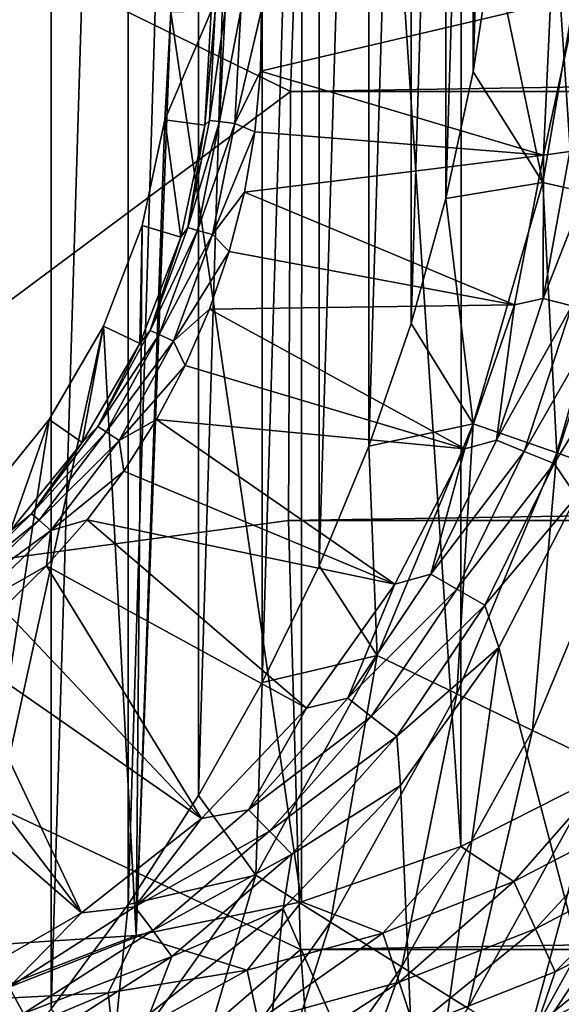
# Model space of a CAD drawing. Header units: millimetres. Extents: x -60 to 60, y -60 to 60.
# Tile 97 of 256: x -40.18 to -38.6, y -3.84 to -0.97. Entities that reach past the tile are written whole.
import ezdxf

# ---------------------------------------------------------------- set-up
doc = ezdxf.new("R2010")
doc.units = ezdxf.units.MM
doc.header["$LTSCALE"] = 81.481481
for name, color, linetype in [('106', 7, 'CONTINUOUS'), ('126', 7, 'CONTINUOUS'), ('140', 7, 'CONTINUOUS'), ('151', 7, 'CONTINUOUS'), ('155', 7, 'CONTINUOUS'), ('24', 7, 'CONTINUOUS'), ('249', 7, 'CONTINUOUS'), ('257', 7, 'CONTINUOUS'), ('282', 7, 'CONTINUOUS'), ('323', 7, 'CONTINUOUS'), ('65', 7, 'CONTINUOUS'), ('7', 7, 'CONTINUOUS'), ('87', 7, 'CONTINUOUS')]:
    doc.layers.add(name, color=color, linetype=linetype)

msp = doc.modelspace()

# ---------------------------------------------------------------- linework, layer by layer
at = {"layer": '106', "color": 7, "linetype": 'Continuous', "true_color": 0xf5f5f5}
msp.add_3dface([(-38.5403, -3.7296, 2), (-39.0169, -4.4543, 2), (-38.591, -4.027, 2.0123), (-38.5403, -3.7296, 2)], dxfattribs=at)
at = {"layer": '126', "color": 7, "linetype": 'Continuous', "true_color": 0xf5f5f5}
for points in [[(-39.478, -1.1235, 1.0134), (-38.6354, -0.9257, 1.8536), (-39.4753, -0.9458, 1.0134), (-39.478, -1.1235, 1.0134)], [(-38.6564, -1.368, 1.8536), (-38.6354, -0.9257, 1.8536), (-39.478, -1.1235, 1.0134), (-38.6564, -1.368, 1.8536)], [(-39.4946, -1.3004, 1.0134), (-38.6564, -1.368, 1.8536), (-39.478, -1.1235, 1.0134), (-39.4946, -1.3004, 1.0134)], [(-39.5251, -1.4755, 1.0134), (-38.6564, -1.368, 1.8536), (-39.4946, -1.3004, 1.0134), (-39.5251, -1.4755, 1.0134)], [(-38.7401, -1.8028, 1.8536), (-38.6564, -1.368, 1.8536), (-39.5251, -1.4755, 1.0134), (-38.7401, -1.8028, 1.8536)], [(-39.5693, -1.6477, 1.0134), (-38.7401, -1.8028, 1.8536), (-39.5251, -1.4755, 1.0134), (-39.5693, -1.6477, 1.0134)], [(-39.6268, -1.8158, 1.0134), (-38.7401, -1.8028, 1.8536), (-39.5693, -1.6477, 1.0134), (-39.6268, -1.8158, 1.0134)], [(-38.8849, -2.2213, 1.8536), (-38.7401, -1.8028, 1.8536), (-39.6268, -1.8158, 1.0134), (-38.8849, -2.2213, 1.8536)], [(-39.6973, -1.979, 1.0134), (-38.8849, -2.2213, 1.8536), (-39.6268, -1.8158, 1.0134), (-39.6973, -1.979, 1.0134)], [(-39.7804, -2.1361, 1.0134), (-38.8849, -2.2213, 1.8536), (-39.6973, -1.979, 1.0134), (-39.7804, -2.1361, 1.0134)], [(-39.8755, -2.2862, 1.0134), (-39.0877, -2.6149, 1.8536), (-39.7804, -2.1361, 1.0134), (-39.8755, -2.2862, 1.0134)], [(-39.0877, -2.6149, 1.8536), (-38.8849, -2.2213, 1.8536), (-39.7804, -2.1361, 1.0134), (-39.0877, -2.6149, 1.8536)], [(-39.9822, -2.4283, 1.0134), (-39.0877, -2.6149, 1.8536), (-39.8755, -2.2862, 1.0134), (-39.9822, -2.4283, 1.0134)], [(-40.0997, -2.5617, 1.0134), (-39.3445, -2.9756, 1.8536), (-39.9822, -2.4283, 1.0134), (-40.0997, -2.5617, 1.0134)], [(-39.3445, -2.9756, 1.8536), (-39.0877, -2.6149, 1.8536), (-39.9822, -2.4283, 1.0134), (-39.3445, -2.9756, 1.8536)], [(-40.2273, -2.6854, 1.0134), (-39.65, -3.2962, 1.8536), (-40.0997, -2.5617, 1.0134), (-40.2273, -2.6854, 1.0134)], [(-39.65, -3.2962, 1.8536), (-39.3445, -2.9756, 1.8536), (-40.0997, -2.5617, 1.0134), (-39.65, -3.2962, 1.8536)], [(-40.3641, -2.7987, 1.0134), (-39.65, -3.2962, 1.8536), (-40.2273, -2.6854, 1.0134), (-40.3641, -2.7987, 1.0134)], [(-40.5095, -2.901, 1.0134), (-39.9981, -3.5699, 1.8536), (-40.3641, -2.7987, 1.0134), (-40.5095, -2.901, 1.0134)], [(-39.9981, -3.5699, 1.8536), (-39.65, -3.2962, 1.8536), (-40.3641, -2.7987, 1.0134), (-39.9981, -3.5699, 1.8536)], [(-40.6624, -2.9915, 1.0134), (-39.9981, -3.5699, 1.8536), (-40.5095, -2.901, 1.0134), (-40.6624, -2.9915, 1.0134)], [(-40.3815, -3.7914, 1.8536), (-39.9981, -3.5699, 1.8536), (-40.6624, -2.9915, 1.0134), (-40.3815, -3.7914, 1.8536)]]:
    msp.add_3dface(points, dxfattribs=at)
at = {"layer": '140', "color": 7, "linetype": 'Continuous', "true_color": 0xf5f5f5}
for points in [[(-39.7386, -0.9521, -3.8), (-39.7557, -1.2655, -3.8), (-39.6215, -0.9493, 0.6729), (-39.7386, -0.9521, -3.8)], [(-39.6215, -0.9493, 0.6729), (-39.7557, -1.2655, -3.8), (-39.6396, -1.281, 0.6729), (-39.6215, -0.9493, 0.6729)], [(-39.7557, -1.2655, -3.8), (-39.8217, -1.5723, -3.8), (-39.7094, -1.6058, 0.6729), (-39.7557, -1.2655, -3.8)], [(-39.6396, -1.281, 0.6729), (-39.7557, -1.2655, -3.8), (-39.7094, -1.6058, 0.6729), (-39.6396, -1.281, 0.6729)], [(-39.8217, -1.5723, -3.8), (-39.9348, -1.865, -3.8), (-39.8292, -1.9157, 0.6729), (-39.8217, -1.5723, -3.8)], [(-39.7094, -1.6058, 0.6729), (-39.8217, -1.5723, -3.8), (-39.8292, -1.9157, 0.6729), (-39.7094, -1.6058, 0.6729)], [(-39.9348, -1.865, -3.8), (-40.0923, -2.1365, -3.8), (-39.9959, -2.203, 0.6729), (-39.9348, -1.865, -3.8)], [(-39.8292, -1.9157, 0.6729), (-39.9348, -1.865, -3.8), (-39.9959, -2.203, 0.6729), (-39.8292, -1.9157, 0.6729)], [(-40.0923, -2.1365, -3.8), (-40.2903, -2.3799, -3.8), (-40.2056, -2.4607, 0.6729), (-40.0923, -2.1365, -3.8)], [(-39.9959, -2.203, 0.6729), (-40.0923, -2.1365, -3.8), (-40.2056, -2.4607, 0.6729), (-39.9959, -2.203, 0.6729)]]:
    msp.add_3dface(points, dxfattribs=at)
at = {"layer": '151', "color": 7, "linetype": 'Continuous', "true_color": 0xf5f5f5}
for points in [[(-38.6354, -0.9257, 1.8536), (-38.6564, -1.368, 1.8536), (-38.5598, -0.9239, 1.9156), (-38.6354, -0.9257, 1.8536)], [(-38.6564, -1.368, 1.8536), (-38.579, -1.3573, 1.9156), (-38.5598, -0.9239, 1.9156), (-38.6564, -1.368, 1.8536)], [(-38.6564, -1.368, 1.8536), (-38.7401, -1.8028, 1.8536), (-38.6571, -1.7842, 1.9156), (-38.6564, -1.368, 1.8536)], [(-38.6564, -1.368, 1.8536), (-38.6571, -1.7842, 1.9156), (-38.579, -1.3573, 1.9156), (-38.6564, -1.368, 1.8536)], [(-38.6571, -1.7842, 1.9156), (-38.493, -1.3671, 1.9619), (-38.579, -1.3573, 1.9156), (-38.6571, -1.7842, 1.9156)], [(-38.5732, -1.8055, 1.9619), (-38.493, -1.3671, 1.9619), (-38.6571, -1.7842, 1.9156), (-38.5732, -1.8055, 1.9619)], [(-38.7401, -1.8028, 1.8536), (-38.8849, -2.2213, 1.8536), (-38.7926, -2.1964, 1.9156), (-38.7401, -1.8028, 1.8536)], [(-38.7401, -1.8028, 1.8536), (-38.7926, -2.1964, 1.9156), (-38.6571, -1.7842, 1.9156), (-38.7401, -1.8028, 1.8536)], [(-38.7926, -2.1964, 1.9156), (-38.5732, -1.8055, 1.9619), (-38.6571, -1.7842, 1.9156), (-38.7926, -2.1964, 1.9156)], [(-38.7124, -2.2289, 1.9619), (-38.5732, -1.8055, 1.9619), (-38.7926, -2.1964, 1.9156), (-38.7124, -2.2289, 1.9619)], [(-38.7124, -2.2289, 1.9619), (-38.4823, -1.8287, 1.9904), (-38.5732, -1.8055, 1.9619), (-38.7124, -2.2289, 1.9619)], [(-38.6254, -2.2643, 1.9904), (-38.4823, -1.8287, 1.9904), (-38.7124, -2.2289, 1.9619), (-38.6254, -2.2643, 1.9904)], [(-38.6254, -2.2643, 1.9904), (-38.3985, -1.8941, 2), (-38.4823, -1.8287, 1.9904), (-38.6254, -2.2643, 1.9904)], [(-38.5598, -2.3603, 2), (-38.3985, -1.8941, 2), (-38.6254, -2.2643, 1.9904), (-38.5598, -2.3603, 2)], [(-38.8849, -2.2213, 1.8536), (-38.9829, -2.5863, 1.9156), (-38.7926, -2.1964, 1.9156), (-38.8849, -2.2213, 1.8536)], [(-38.9829, -2.5863, 1.9156), (-38.7124, -2.2289, 1.9619), (-38.7926, -2.1964, 1.9156), (-38.9829, -2.5863, 1.9156)], [(-38.8849, -2.2213, 1.8536), (-39.0877, -2.6149, 1.8536), (-38.9829, -2.5863, 1.9156), (-38.8849, -2.2213, 1.8536)], [(-38.9079, -2.6295, 1.9619), (-38.7124, -2.2289, 1.9619), (-38.9829, -2.5863, 1.9156), (-38.9079, -2.6295, 1.9619)], [(-38.9079, -2.6295, 1.9619), (-38.6254, -2.2643, 1.9904), (-38.7124, -2.2289, 1.9619), (-38.9079, -2.6295, 1.9619)], [(-38.8266, -2.6763, 1.9904), (-38.6254, -2.2643, 1.9904), (-38.9079, -2.6295, 1.9619), (-38.8266, -2.6763, 1.9904)], [(-38.8266, -2.6763, 1.9904), (-38.5598, -2.3603, 2), (-38.6254, -2.2643, 1.9904), (-38.8266, -2.6763, 1.9904)], [(-38.7857, -2.7987, 2), (-38.5598, -2.3603, 2), (-38.8266, -2.6763, 1.9904), (-38.7857, -2.7987, 2)], [(-39.0877, -2.6149, 1.8536), (-39.2246, -2.9467, 1.9156), (-38.9829, -2.5863, 1.9156), (-39.0877, -2.6149, 1.8536)], [(-39.2246, -2.9467, 1.9156), (-38.9079, -2.6295, 1.9619), (-38.9829, -2.5863, 1.9156), (-39.2246, -2.9467, 1.9156)], [(-39.0877, -2.6149, 1.8536), (-39.3445, -2.9756, 1.8536), (-39.2246, -2.9467, 1.9156), (-39.0877, -2.6149, 1.8536)], [(-39.1562, -2.9997, 1.9619), (-38.9079, -2.6295, 1.9619), (-39.2246, -2.9467, 1.9156), (-39.1562, -2.9997, 1.9619)], [(-39.1562, -2.9997, 1.9619), (-38.8266, -2.6763, 1.9904), (-38.9079, -2.6295, 1.9619), (-39.1562, -2.9997, 1.9619)], [(-39.0819, -3.0572, 1.9904), (-38.8266, -2.6763, 1.9904), (-39.1562, -2.9997, 1.9619), (-39.0819, -3.0572, 1.9904)], [(-39.0819, -3.0572, 1.9904), (-38.7857, -2.7987, 2), (-38.8266, -2.6763, 1.9904), (-39.0819, -3.0572, 1.9904)], [(-39.0718, -3.2006, 2), (-38.7857, -2.7987, 2), (-39.0819, -3.0572, 1.9904), (-39.0718, -3.2006, 2)], [(-39.3445, -2.9756, 1.8536), (-39.513, -3.2708, 1.9156), (-39.2246, -2.9467, 1.9156), (-39.3445, -2.9756, 1.8536)], [(-39.513, -3.2708, 1.9156), (-39.1562, -2.9997, 1.9619), (-39.2246, -2.9467, 1.9156), (-39.513, -3.2708, 1.9156)], [(-39.3445, -2.9756, 1.8536), (-39.65, -3.2962, 1.8536), (-39.513, -3.2708, 1.9156), (-39.3445, -2.9756, 1.8536)], [(-39.4525, -3.3326, 1.9619), (-39.1562, -2.9997, 1.9619), (-39.513, -3.2708, 1.9156), (-39.4525, -3.3326, 1.9619)], [(-39.4525, -3.3326, 1.9619), (-39.0819, -3.0572, 1.9904), (-39.1562, -2.9997, 1.9619), (-39.4525, -3.3326, 1.9619)], [(-39.3868, -3.3997, 1.9904), (-39.0819, -3.0572, 1.9904), (-39.4525, -3.3326, 1.9619), (-39.3868, -3.3997, 1.9904)], [(-39.3868, -3.3997, 1.9904), (-39.0718, -3.2006, 2), (-39.0819, -3.0572, 1.9904), (-39.3868, -3.3997, 1.9904)], [(-39.4121, -3.5577, 2), (-39.0718, -3.2006, 2), (-39.3868, -3.3997, 1.9904), (-39.4121, -3.5577, 2)], [(-39.65, -3.2962, 1.8536), (-39.843, -3.5526, 1.9156), (-39.513, -3.2708, 1.9156), (-39.65, -3.2962, 1.8536)], [(-39.843, -3.5526, 1.9156), (-39.4525, -3.3326, 1.9619), (-39.513, -3.2708, 1.9156), (-39.843, -3.5526, 1.9156)], [(-39.65, -3.2962, 1.8536), (-39.9981, -3.5699, 1.8536), (-39.843, -3.5526, 1.9156), (-39.65, -3.2962, 1.8536)], [(-39.7914, -3.6221, 1.9619), (-39.4525, -3.3326, 1.9619), (-39.843, -3.5526, 1.9156), (-39.7914, -3.6221, 1.9619)], [(-39.7914, -3.6221, 1.9619), (-39.3868, -3.3997, 1.9904), (-39.4525, -3.3326, 1.9619), (-39.7914, -3.6221, 1.9619)], [(-39.7354, -3.6975, 1.9904), (-39.3868, -3.3997, 1.9904), (-39.7914, -3.6221, 1.9619), (-39.7354, -3.6975, 1.9904)], [(-39.7354, -3.6975, 1.9904), (-39.4121, -3.5577, 2), (-39.3868, -3.3997, 1.9904), (-39.7354, -3.6975, 1.9904)], [(-39.9981, -3.5699, 1.8536), (-40.3815, -3.7914, 1.8536), (-40.2082, -3.7869, 1.9156), (-39.9981, -3.5699, 1.8536)], [(-39.9981, -3.5699, 1.8536), (-40.2082, -3.7869, 1.9156), (-39.843, -3.5526, 1.9156), (-39.9981, -3.5699, 1.8536)], [(-40.2082, -3.7869, 1.9156), (-39.7914, -3.6221, 1.9619), (-39.843, -3.5526, 1.9156), (-40.2082, -3.7869, 1.9156)], [(-39.7998, -3.8627, 2), (-39.4121, -3.5577, 2), (-39.7354, -3.6975, 1.9904), (-39.7998, -3.8627, 2)], [(-40.1666, -3.8627, 1.9619), (-39.7914, -3.6221, 1.9619), (-40.2082, -3.7869, 1.9156), (-40.1666, -3.8627, 1.9619)], [(-40.1666, -3.8627, 1.9619), (-39.7354, -3.6975, 1.9904), (-39.7914, -3.6221, 1.9619), (-40.1666, -3.8627, 1.9619)], [(-40.1214, -3.945, 1.9904), (-39.7354, -3.6975, 1.9904), (-40.1666, -3.8627, 1.9619), (-40.1214, -3.945, 1.9904)], [(-40.1214, -3.945, 1.9904), (-39.7998, -3.8627, 2), (-39.7354, -3.6975, 1.9904), (-40.1214, -3.945, 1.9904)], [(-40.6019, -3.9692, 1.9156), (-40.1666, -3.8627, 1.9619), (-40.2082, -3.7869, 1.9156), (-40.6019, -3.9692, 1.9156)]]:
    msp.add_3dface(points, dxfattribs=at)
at = {"layer": '155', "color": 7, "linetype": 'Continuous', "true_color": 0xf5f5f5}
for points in [[(-39.6215, -0.9493, 0.6729), (-39.6396, -1.281, 0.6729), (-39.6101, -0.949, 0.7668), (-39.6215, -0.9493, 0.6729)], [(-39.6101, -0.949, 0.7668), (-39.6396, -1.281, 0.6729), (-39.6263, -1.2667, 0.7668), (-39.6101, -0.949, 0.7668)], [(-39.5811, -0.9483, 0.8571), (-39.6101, -0.949, 0.7668), (-39.6263, -1.2667, 0.7668), (-39.5811, -0.9483, 0.8571)], [(-39.5811, -0.9483, 0.8571), (-39.6263, -1.2667, 0.7668), (-39.5975, -1.2704, 0.8571), (-39.5811, -0.9483, 0.8571)], [(-39.5356, -0.9472, 0.9404), (-39.5811, -0.9483, 0.8571), (-39.5975, -1.2704, 0.8571), (-39.5356, -0.9472, 0.9404)], [(-39.5356, -0.9472, 0.9404), (-39.5975, -1.2704, 0.8571), (-39.5523, -1.2761, 0.9404), (-39.5356, -0.9472, 0.9404)], [(-39.478, -1.1235, 1.0134), (-39.4753, -0.9458, 1.0134), (-39.5523, -1.2761, 0.9404), (-39.478, -1.1235, 1.0134)], [(-39.4753, -0.9458, 1.0134), (-39.5356, -0.9472, 0.9404), (-39.5523, -1.2761, 0.9404), (-39.4753, -0.9458, 1.0134)], [(-39.4946, -1.3004, 1.0134), (-39.478, -1.1235, 1.0134), (-39.5523, -1.2761, 0.9404), (-39.4946, -1.3004, 1.0134)], [(-39.6396, -1.281, 0.6729), (-39.7094, -1.6058, 0.6729), (-39.6896, -1.5785, 0.7668), (-39.6396, -1.281, 0.6729)], [(-39.6263, -1.2667, 0.7668), (-39.6896, -1.5785, 0.7668), (-39.5975, -1.2704, 0.8571), (-39.6263, -1.2667, 0.7668)], [(-39.6263, -1.2667, 0.7668), (-39.6396, -1.281, 0.6729), (-39.6896, -1.5785, 0.7668), (-39.6263, -1.2667, 0.7668)], [(-39.5975, -1.2704, 0.8571), (-39.6896, -1.5785, 0.7668), (-39.6617, -1.5864, 0.8571), (-39.5975, -1.2704, 0.8571)], [(-39.5975, -1.2704, 0.8571), (-39.6617, -1.5864, 0.8571), (-39.5523, -1.2761, 0.9404), (-39.5975, -1.2704, 0.8571)], [(-39.5523, -1.2761, 0.9404), (-39.6617, -1.5864, 0.8571), (-39.6179, -1.5988, 0.9404), (-39.5523, -1.2761, 0.9404)], [(-39.4946, -1.3004, 1.0134), (-39.5523, -1.2761, 0.9404), (-39.6179, -1.5988, 0.9404), (-39.4946, -1.3004, 1.0134)], [(-39.5251, -1.4755, 1.0134), (-39.4946, -1.3004, 1.0134), (-39.6179, -1.5988, 0.9404), (-39.5251, -1.4755, 1.0134)], [(-39.5693, -1.6477, 1.0134), (-39.5251, -1.4755, 1.0134), (-39.6179, -1.5988, 0.9404), (-39.5693, -1.6477, 1.0134)], [(-39.6896, -1.5785, 0.7668), (-39.7987, -1.8773, 0.7668), (-39.6617, -1.5864, 0.8571), (-39.6896, -1.5785, 0.7668)], [(-39.6896, -1.5785, 0.7668), (-39.7094, -1.6058, 0.6729), (-39.7987, -1.8773, 0.7668), (-39.6896, -1.5785, 0.7668)], [(-39.6617, -1.5864, 0.8571), (-39.7987, -1.8773, 0.7668), (-39.7723, -1.8893, 0.8571), (-39.6617, -1.5864, 0.8571)], [(-39.6617, -1.5864, 0.8571), (-39.7723, -1.8893, 0.8571), (-39.6179, -1.5988, 0.9404), (-39.6617, -1.5864, 0.8571)], [(-39.6179, -1.5988, 0.9404), (-39.7723, -1.8893, 0.8571), (-39.7308, -1.9081, 0.9404), (-39.6179, -1.5988, 0.9404)], [(-39.5693, -1.6477, 1.0134), (-39.6179, -1.5988, 0.9404), (-39.7308, -1.9081, 0.9404), (-39.5693, -1.6477, 1.0134)], [(-39.7094, -1.6058, 0.6729), (-39.8292, -1.9157, 0.6729), (-39.7987, -1.8773, 0.7668), (-39.7094, -1.6058, 0.6729)], [(-39.6268, -1.8158, 1.0134), (-39.5693, -1.6477, 1.0134), (-39.7308, -1.9081, 0.9404), (-39.6268, -1.8158, 1.0134)], [(-39.6973, -1.979, 1.0134), (-39.6268, -1.8158, 1.0134), (-39.7308, -1.9081, 0.9404), (-39.6973, -1.979, 1.0134)], [(-39.7987, -1.8773, 0.7668), (-39.9511, -2.1566, 0.7668), (-39.7723, -1.8893, 0.8571), (-39.7987, -1.8773, 0.7668)], [(-39.7987, -1.8773, 0.7668), (-39.8292, -1.9157, 0.6729), (-39.9511, -2.1566, 0.7668), (-39.7987, -1.8773, 0.7668)], [(-39.8292, -1.9157, 0.6729), (-39.9959, -2.203, 0.6729), (-39.9511, -2.1566, 0.7668), (-39.8292, -1.9157, 0.6729)], [(-39.7723, -1.8893, 0.8571), (-39.9511, -2.1566, 0.7668), (-39.9268, -2.1723, 0.8571), (-39.7723, -1.8893, 0.8571)], [(-39.7723, -1.8893, 0.8571), (-39.9268, -2.1723, 0.8571), (-39.7308, -1.9081, 0.9404), (-39.7723, -1.8893, 0.8571)], [(-39.7308, -1.9081, 0.9404), (-39.9268, -2.1723, 0.8571), (-39.8886, -2.1971, 0.9404), (-39.7308, -1.9081, 0.9404)], [(-39.6973, -1.979, 1.0134), (-39.7308, -1.9081, 0.9404), (-39.8886, -2.1971, 0.9404), (-39.6973, -1.979, 1.0134)], [(-39.7804, -2.1361, 1.0134), (-39.6973, -1.979, 1.0134), (-39.8886, -2.1971, 0.9404), (-39.7804, -2.1361, 1.0134)], [(-39.8755, -2.2862, 1.0134), (-39.7804, -2.1361, 1.0134), (-39.8886, -2.1971, 0.9404), (-39.8755, -2.2862, 1.0134)], [(-39.9511, -2.1566, 0.7668), (-40.1435, -2.41, 0.7668), (-39.9268, -2.1723, 0.8571), (-39.9511, -2.1566, 0.7668)], [(-39.9511, -2.1566, 0.7668), (-39.9959, -2.203, 0.6729), (-40.1435, -2.41, 0.7668), (-39.9511, -2.1566, 0.7668)], [(-39.9268, -2.1723, 0.8571), (-40.1435, -2.41, 0.7668), (-40.1217, -2.4292, 0.8571), (-39.9268, -2.1723, 0.8571)], [(-39.9268, -2.1723, 0.8571), (-40.1217, -2.4292, 0.8571), (-39.8886, -2.1971, 0.9404), (-39.9268, -2.1723, 0.8571)], [(-39.9959, -2.203, 0.6729), (-40.2056, -2.4607, 0.6729), (-40.1435, -2.41, 0.7668), (-39.9959, -2.203, 0.6729)], [(-39.8886, -2.1971, 0.9404), (-40.1217, -2.4292, 0.8571), (-40.0876, -2.4593, 0.9404), (-39.8886, -2.1971, 0.9404)], [(-39.8755, -2.2862, 1.0134), (-39.8886, -2.1971, 0.9404), (-40.0876, -2.4593, 0.9404), (-39.8755, -2.2862, 1.0134)], [(-39.9822, -2.4283, 1.0134), (-39.8755, -2.2862, 1.0134), (-40.0876, -2.4593, 0.9404), (-39.9822, -2.4283, 1.0134)], [(-40.1435, -2.41, 0.7668), (-40.3714, -2.6319, 0.7668), (-40.1217, -2.4292, 0.8571), (-40.1435, -2.41, 0.7668)], [(-40.1435, -2.41, 0.7668), (-40.2056, -2.4607, 0.6729), (-40.3714, -2.6319, 0.7668), (-40.1435, -2.41, 0.7668)], [(-40.1217, -2.4292, 0.8571), (-40.3714, -2.6319, 0.7668), (-40.3528, -2.6541, 0.8571), (-40.1217, -2.4292, 0.8571)], [(-40.1217, -2.4292, 0.8571), (-40.3528, -2.6541, 0.8571), (-40.0876, -2.4593, 0.9404), (-40.1217, -2.4292, 0.8571)], [(-40.0997, -2.5617, 1.0134), (-39.9822, -2.4283, 1.0134), (-40.0876, -2.4593, 0.9404), (-40.0997, -2.5617, 1.0134)], [(-40.0876, -2.4593, 0.9404), (-40.3528, -2.6541, 0.8571), (-40.3236, -2.689, 0.9404), (-40.0876, -2.4593, 0.9404)], [(-40.0997, -2.5617, 1.0134), (-40.0876, -2.4593, 0.9404), (-40.3236, -2.689, 0.9404), (-40.0997, -2.5617, 1.0134)], [(-40.2273, -2.6854, 1.0134), (-40.0997, -2.5617, 1.0134), (-40.3236, -2.689, 0.9404), (-40.2273, -2.6854, 1.0134)]]:
    msp.add_3dface(points, dxfattribs=at)
at = {"layer": '24', "color": 7, "linetype": 'Continuous', "true_color": 0xf5f5f5}
msp.add_3dface([(-38.6753, -3.898, -3.5657), (-38.1703, -3.6427, -3.5657), (-38.5459, -4.2031, -3.2343), (-38.6753, -3.898, -3.5657)], dxfattribs=at)
at = {"layer": '249', "color": 151, "linetype": 'Continuous', "true_color": 0x7dbfed}
for points in [[(-39.3467, 0.0634, 20.9226), (-41.5193, -0.1431, 28.5), (-39.3913, -1.1829, 21.1397), (-39.3467, 0.0634, 20.9226)], [(-41.5193, -0.1431, 28.5), (-41.4314, -2.7044, 28.5), (-39.3913, -1.1829, 21.1397), (-41.5193, -0.1431, 28.5)], [(-39.3913, -1.1829, 21.1397), (-41.4314, -2.7044, 28.5), (-39.3964, -2.4301, 21.3569), (-39.3913, -1.1829, 21.1397)], [(-39.3964, -2.4301, 21.3569), (-41.4314, -2.7044, 28.5), (-39.3622, -3.6768, 21.574), (-39.3964, -2.4301, 21.3569)], [(-41.4314, -2.7044, 28.5), (-41.1856, -5.2555, 28.5), (-39.3622, -3.6768, 21.574), (-41.4314, -2.7044, 28.5)], [(-39.3622, -3.6768, 21.574), (-41.1856, -5.2555, 28.5), (-39.1759, -6.1635, 22.0071), (-39.3622, -3.6768, 21.574)]]:
    msp.add_3dface(points, dxfattribs=at)
at = {"layer": '257', "color": 151, "linetype": 'Continuous', "true_color": 0x7dbfed}
for points in [[(-40.0864, 3.8497, 18.5), (-40.3278, -4.1394, 18.5), (-40.3278, 4.1394, 18.5), (-40.0864, 3.8497, 18.5)], [(-40.0864, -3.8497, 18.5), (-40.3278, -4.1394, 18.5), (-40.0864, 3.8497, 18.5), (-40.0864, -3.8497, 18.5)], [(-39.8629, 3.546, 18.5), (-40.0864, -3.8497, 18.5), (-40.0864, 3.8497, 18.5), (-39.8629, 3.546, 18.5)], [(-39.8629, -3.546, 18.5), (-40.0864, -3.8497, 18.5), (-39.8629, 3.546, 18.5), (-39.8629, -3.546, 18.5)], [(-39.6581, 3.2294, 18.5), (-39.8629, -3.546, 18.5), (-39.8629, 3.546, 18.5), (-39.6581, 3.2294, 18.5)], [(-39.6581, -3.2294, 18.5), (-39.8629, -3.546, 18.5), (-39.6581, 3.2294, 18.5), (-39.6581, -3.2294, 18.5)], [(-39.4729, 2.9009, 18.5), (-39.6581, -3.2294, 18.5), (-39.6581, 3.2294, 18.5), (-39.4729, 2.9009, 18.5)], [(-39.4729, -2.9009, 18.5), (-39.6581, -3.2294, 18.5), (-39.4729, 2.9009, 18.5), (-39.4729, -2.9009, 18.5)], [(-39.3078, 2.5619, 18.5), (-39.4729, -2.9009, 18.5), (-39.4729, 2.9009, 18.5), (-39.3078, 2.5619, 18.5)], [(-39.3078, -2.5619, 18.5), (-39.4729, -2.9009, 18.5), (-39.3078, 2.5619, 18.5), (-39.3078, -2.5619, 18.5)], [(-39.1635, 2.2135, 18.5), (-39.3078, -2.5619, 18.5), (-39.3078, 2.5619, 18.5), (-39.1635, 2.2135, 18.5)], [(-39.1635, -2.2135, 18.5), (-39.3078, -2.5619, 18.5), (-39.1635, 2.2135, 18.5), (-39.1635, -2.2135, 18.5)], [(-39.0405, 1.8571, 18.5), (-39.1635, -2.2135, 18.5), (-39.1635, 2.2135, 18.5), (-39.0405, 1.8571, 18.5)], [(-39.0405, -1.8571, 18.5), (-39.1635, -2.2135, 18.5), (-39.0405, 1.8571, 18.5), (-39.0405, -1.8571, 18.5)], [(-38.9393, 1.4939, 18.5), (-39.0405, -1.8571, 18.5), (-39.0405, 1.8571, 18.5), (-38.9393, 1.4939, 18.5)], [(-38.9393, -1.4939, 18.5), (-39.0405, -1.8571, 18.5), (-38.9393, 1.4939, 18.5), (-38.9393, -1.4939, 18.5)], [(-38.8601, 1.1252, 18.5), (-38.9393, -1.4939, 18.5), (-38.9393, 1.4939, 18.5), (-38.8601, 1.1252, 18.5)], [(-38.8601, -1.1252, 18.5), (-38.9393, -1.4939, 18.5), (-38.8601, 1.1252, 18.5), (-38.8601, -1.1252, 18.5)], [(-38.8034, 0.7524, 18.5), (-38.8601, -1.1252, 18.5), (-38.8601, 1.1252, 18.5), (-38.8034, 0.7524, 18.5)], [(-38.8034, -0.7524, 18.5), (-38.8601, -1.1252, 18.5), (-38.8034, 0.7524, 18.5), (-38.8034, -0.7524, 18.5)]]:
    msp.add_3dface(points, dxfattribs=at)
at = {"layer": '282', "color": 151, "linetype": 'Continuous', "true_color": 0x7dbfed}
for points in [[(-38.8034, -0.7524, 18.5), (-38.5358, -0.7283, 18.4795), (-38.658, -1.4475, 18.4795), (-38.8034, -0.7524, 18.5)], [(-38.5358, -0.7283, 18.4795), (-38.4075, -1.5047, 18.4185), (-38.658, -1.4475, 18.4795), (-38.5358, -0.7283, 18.4795)], [(-38.8601, -1.1252, 18.5), (-38.8034, -0.7524, 18.5), (-38.658, -1.4475, 18.4795), (-38.8601, -1.1252, 18.5)], [(-38.9393, -1.4939, 18.5), (-38.8601, -1.1252, 18.5), (-38.658, -1.4475, 18.4795), (-38.9393, -1.4939, 18.5)], [(-38.9393, -1.4939, 18.5), (-38.658, -1.4475, 18.4795), (-38.8599, -2.1485, 18.4795), (-38.9393, -1.4939, 18.5)], [(-38.658, -1.4475, 18.4795), (-38.6174, -2.2334, 18.4185), (-38.8599, -2.1485, 18.4795), (-38.658, -1.4475, 18.4795)], [(-38.4075, -1.5047, 18.4185), (-38.6174, -2.2334, 18.4185), (-38.658, -1.4475, 18.4795), (-38.4075, -1.5047, 18.4185)], [(-39.0405, -1.8571, 18.5), (-38.9393, -1.4939, 18.5), (-38.8599, -2.1485, 18.4795), (-39.0405, -1.8571, 18.5)], [(-38.4075, -1.5047, 18.4185), (-38.3867, -2.3141, 18.3185), (-38.6174, -2.2334, 18.4185), (-38.4075, -1.5047, 18.4185)], [(-39.1635, -2.2135, 18.5), (-39.0405, -1.8571, 18.5), (-38.8599, -2.1485, 18.4795), (-39.1635, -2.2135, 18.5)], [(-39.1635, -2.2135, 18.5), (-38.8599, -2.1485, 18.4795), (-39.1391, -2.8225, 18.4795), (-39.1635, -2.2135, 18.5)], [(-38.8599, -2.1485, 18.4795), (-38.9076, -2.934, 18.4185), (-39.1391, -2.8225, 18.4795), (-38.8599, -2.1485, 18.4795)], [(-38.6174, -2.2334, 18.4185), (-38.9076, -2.934, 18.4185), (-38.8599, -2.1485, 18.4795), (-38.6174, -2.2334, 18.4185)], [(-39.3078, -2.5619, 18.5), (-39.1635, -2.2135, 18.5), (-39.1391, -2.8225, 18.4795), (-39.3078, -2.5619, 18.5)], [(-38.6174, -2.2334, 18.4185), (-38.6874, -3.04, 18.3185), (-38.9076, -2.934, 18.4185), (-38.6174, -2.2334, 18.4185)], [(-38.3867, -2.3141, 18.3185), (-38.6874, -3.04, 18.3185), (-38.6174, -2.2334, 18.4185), (-38.3867, -2.3141, 18.3185)], [(-38.3867, -2.3141, 18.3185), (-38.4838, -3.138, 18.1818), (-38.6874, -3.04, 18.3185), (-38.3867, -2.3141, 18.3185)], [(-39.4729, -2.9009, 18.5), (-39.3078, -2.5619, 18.5), (-39.1391, -2.8225, 18.4795), (-39.4729, -2.9009, 18.5)], [(-39.1391, -2.8225, 18.4795), (-39.2744, -3.5976, 18.4185), (-39.4919, -3.4609, 18.4795), (-39.1391, -2.8225, 18.4795)], [(-39.4729, -2.9009, 18.5), (-39.1391, -2.8225, 18.4795), (-39.4919, -3.4609, 18.4795), (-39.4729, -2.9009, 18.5)], [(-38.9076, -2.934, 18.4185), (-39.2744, -3.5976, 18.4185), (-39.1391, -2.8225, 18.4795), (-38.9076, -2.934, 18.4185)], [(-39.6581, -3.2294, 18.5), (-39.4729, -2.9009, 18.5), (-39.4919, -3.4609, 18.4795), (-39.6581, -3.2294, 18.5)], [(-38.9076, -2.934, 18.4185), (-39.0675, -3.7277, 18.3185), (-39.2744, -3.5976, 18.4185), (-38.9076, -2.934, 18.4185)], [(-38.6874, -3.04, 18.3185), (-39.0675, -3.7277, 18.3185), (-38.9076, -2.934, 18.4185), (-38.6874, -3.04, 18.3185)], [(-38.6874, -3.04, 18.3185), (-38.8762, -3.8479, 18.1818), (-39.0675, -3.7277, 18.3185), (-38.6874, -3.04, 18.3185)], [(-38.4838, -3.138, 18.1818), (-38.8762, -3.8479, 18.1818), (-38.6874, -3.04, 18.3185), (-38.4838, -3.138, 18.1818)], [(-38.4838, -3.138, 18.1818), (-38.7051, -3.9554, 18.0118), (-38.8762, -3.8479, 18.1818), (-38.4838, -3.138, 18.1818)], [(-38.3018, -3.2257, 18.0118), (-38.7051, -3.9554, 18.0118), (-38.4838, -3.138, 18.1818), (-38.3018, -3.2257, 18.0118)], [(-39.8629, -3.546, 18.5), (-39.6581, -3.2294, 18.5), (-39.4919, -3.4609, 18.4795), (-39.8629, -3.546, 18.5)], [(-38.3018, -3.2257, 18.0118), (-38.5584, -4.0475, 17.8125), (-38.7051, -3.9554, 18.0118), (-38.3018, -3.2257, 18.0118)], [(-39.4919, -3.4609, 18.4795), (-39.7132, -4.2161, 18.4185), (-39.9141, -4.0559, 18.4795), (-39.4919, -3.4609, 18.4795)], [(-39.8629, -3.546, 18.5), (-39.4919, -3.4609, 18.4795), (-39.9141, -4.0559, 18.4795), (-39.8629, -3.546, 18.5)], [(-39.2744, -3.5976, 18.4185), (-39.7132, -4.2161, 18.4185), (-39.4919, -3.4609, 18.4795), (-39.2744, -3.5976, 18.4185)], [(-40.0864, -3.8497, 18.5), (-39.8629, -3.546, 18.5), (-39.9141, -4.0559, 18.4795), (-40.0864, -3.8497, 18.5)], [(-39.2744, -3.5976, 18.4185), (-39.5221, -4.3685, 18.3185), (-39.7132, -4.2161, 18.4185), (-39.2744, -3.5976, 18.4185)], [(-39.0675, -3.7277, 18.3185), (-39.5221, -4.3685, 18.3185), (-39.2744, -3.5976, 18.4185), (-39.0675, -3.7277, 18.3185)], [(-39.0675, -3.7277, 18.3185), (-39.3455, -4.5093, 18.1818), (-39.5221, -4.3685, 18.3185), (-39.0675, -3.7277, 18.3185)], [(-38.8762, -3.8479, 18.1818), (-39.3455, -4.5093, 18.1818), (-39.0675, -3.7277, 18.3185), (-38.8762, -3.8479, 18.1818)]]:
    msp.add_3dface(points, dxfattribs=at)
at = {"layer": '323', "color": 151, "linetype": 'Continuous', "true_color": 0x7dbfed}
for points in [[(39.3467, 0.0634, 20.9226), (-39.3467, 0.0634, 20.9226), (-39.3913, -1.1829, 21.1397), (39.3467, 0.0634, 20.9226)], [(39.3913, -1.1829, 21.1397), (39.3467, 0.0634, 20.9226), (-39.3913, -1.1829, 21.1397), (39.3913, -1.1829, 21.1397)], [(39.3913, -1.1829, 21.1397), (-39.3913, -1.1829, 21.1397), (-39.3964, -2.4301, 21.3569), (39.3913, -1.1829, 21.1397)], [(39.3964, -2.4301, 21.3569), (39.3913, -1.1829, 21.1397), (-39.3964, -2.4301, 21.3569), (39.3964, -2.4301, 21.3569)], [(39.3964, -2.4301, 21.3569), (-39.3964, -2.4301, 21.3569), (-39.3622, -3.6768, 21.574), (39.3964, -2.4301, 21.3569)], [(39.3622, -3.6768, 21.574), (39.3964, -2.4301, 21.3569), (-39.3622, -3.6768, 21.574), (39.3622, -3.6768, 21.574)], [(39.3622, -3.6768, 21.574), (-39.3622, -3.6768, 21.574), (-39.1759, -6.1635, 22.0071), (39.3622, -3.6768, 21.574)], [(39.1759, -6.1635, 22.0071), (39.3622, -3.6768, 21.574), (-39.1759, -6.1635, 22.0071), (39.1759, -6.1635, 22.0071)]]:
    msp.add_3dface(points, dxfattribs=at)
at = {"layer": '65', "color": 7, "linetype": 'Continuous', "true_color": 0xf5f5f5}
for points in [[(-38.8962, -3.3772, -3.8), (-38.4587, -3.156, -3.8), (-38.7417, -3.4797, -3.7846), (-38.8962, -3.3772, -3.8)], [(-38.7417, -3.4797, -3.7846), (-38.4587, -3.156, -3.8), (-38.3791, -3.2903, -3.7846), (-38.7417, -3.4797, -3.7846)], [(-38.7417, -3.4797, -3.7846), (-38.3791, -3.2903, -3.7846), (-38.6793, -3.6164, -3.739), (-38.7417, -3.4797, -3.7846)], [(-38.6793, -3.6164, -3.739), (-38.3791, -3.2903, -3.7846), (-38.3025, -3.4195, -3.739), (-38.6793, -3.6164, -3.739)], [(-39.3594, -3.5382, -3.8), (-38.8962, -3.3772, -3.8), (-39.1223, -3.6294, -3.7846), (-39.3594, -3.5382, -3.8)], [(-39.1223, -3.6294, -3.7846), (-38.8962, -3.3772, -3.8), (-38.7417, -3.4797, -3.7846), (-39.1223, -3.6294, -3.7846)], [(-38.6793, -3.6164, -3.739), (-38.3025, -3.4195, -3.739), (-38.6219, -3.7423, -3.665), (-38.6793, -3.6164, -3.739)], [(-38.6219, -3.7423, -3.665), (-38.3025, -3.4195, -3.739), (-38.232, -3.5386, -3.665), (-38.6219, -3.7423, -3.665)], [(-39.1223, -3.6294, -3.7846), (-38.7417, -3.4797, -3.7846), (-39.0749, -3.7719, -3.739), (-39.1223, -3.6294, -3.7846)], [(-39.0749, -3.7719, -3.739), (-38.7417, -3.4797, -3.7846), (-38.6793, -3.6164, -3.739), (-39.0749, -3.7719, -3.739)], [(-39.8399, -3.6359, -3.8), (-39.3594, -3.5382, -3.8), (-39.5168, -3.7375, -3.7846), (-39.8399, -3.6359, -3.8)], [(-39.5168, -3.7375, -3.7846), (-39.3594, -3.5382, -3.8), (-39.1223, -3.6294, -3.7846), (-39.5168, -3.7375, -3.7846)], [(-38.6753, -3.898, -3.5657), (-38.6219, -3.7423, -3.665), (-38.232, -3.5386, -3.665), (-38.6753, -3.898, -3.5657)], [(-38.1703, -3.6427, -3.5657), (-38.6753, -3.898, -3.5657), (-38.232, -3.5386, -3.665), (-38.1703, -3.6427, -3.5657)], [(-39.5168, -3.7375, -3.7846), (-39.1223, -3.6294, -3.7846), (-39.4849, -3.8843, -3.739), (-39.5168, -3.7375, -3.7846)], [(-39.4849, -3.8843, -3.739), (-39.1223, -3.6294, -3.7846), (-39.0749, -3.7719, -3.739), (-39.4849, -3.8843, -3.739)], [(-39.0749, -3.7719, -3.739), (-38.6793, -3.6164, -3.739), (-39.0313, -3.9033, -3.665), (-39.0749, -3.7719, -3.739)], [(-39.0313, -3.9033, -3.665), (-38.6793, -3.6164, -3.739), (-38.6219, -3.7423, -3.665), (-39.0313, -3.9033, -3.665)], [(-40.3291, -3.8247, -3.7846), (-39.8399, -3.6359, -3.8), (-39.9206, -3.8028, -3.7846), (-40.3291, -3.8247, -3.7846)], [(-40.3291, -3.6686, -3.8), (-39.8399, -3.6359, -3.8), (-40.3291, -3.8247, -3.7846), (-40.3291, -3.6686, -3.8)], [(-39.9206, -3.8028, -3.7846), (-39.8399, -3.6359, -3.8), (-39.5168, -3.7375, -3.7846), (-39.9206, -3.8028, -3.7846)], [(-39.9206, -3.8028, -3.7846), (-39.5168, -3.7375, -3.7846), (-39.9046, -3.9522, -3.739), (-39.9206, -3.8028, -3.7846)], [(-39.9046, -3.9522, -3.739), (-39.5168, -3.7375, -3.7846), (-39.4849, -3.8843, -3.739), (-39.9046, -3.9522, -3.739)], [(-38.6753, -3.898, -3.5657), (-39.0313, -3.9033, -3.665), (-38.6219, -3.7423, -3.665), (-38.6753, -3.898, -3.5657)], [(-39.4849, -3.8843, -3.739), (-39.0749, -3.7719, -3.739), (-39.4555, -4.0195, -3.665), (-39.4849, -3.8843, -3.739)], [(-39.4555, -4.0195, -3.665), (-39.0749, -3.7719, -3.739), (-39.0313, -3.9033, -3.665), (-39.4555, -4.0195, -3.665)], [(-40.3291, -3.9749, -3.739), (-39.9206, -3.8028, -3.7846), (-39.9046, -3.9522, -3.739), (-40.3291, -3.9749, -3.739)], [(-40.3291, -3.9749, -3.739), (-40.3291, -3.8247, -3.7846), (-39.9206, -3.8028, -3.7846), (-40.3291, -3.9749, -3.739)]]:
    msp.add_3dface(points, dxfattribs=at)
at = {"layer": '7', "color": 7, "linetype": 'Continuous', "true_color": 0xf5f5f5}
for points in [[(-39.3575, 3.5376, -3.8), (-39.3594, -3.5382, -3.8), (-39.7386, -0.9521, -3.8), (-39.3575, 3.5376, -3.8)], [(-39.3594, -3.5382, -3.8), (-39.3575, 3.5376, -3.8), (-38.8962, -3.3772, -3.8), (-39.3594, -3.5382, -3.8)], [(-39.3575, 3.5376, -3.8), (-38.8934, 3.3761, -3.8), (-38.8962, -3.3772, -3.8), (-39.3575, 3.5376, -3.8)], [(-38.8962, -3.3772, -3.8), (-38.8934, 3.3761, -3.8), (-38.4587, -3.156, -3.8), (-38.8962, -3.3772, -3.8)], [(-38.8934, 3.3761, -3.8), (-38.4552, 3.154, -3.8), (-38.4587, -3.156, -3.8), (-38.8934, 3.3761, -3.8)], [(-39.3594, -3.5382, -3.8), (-39.8399, -3.6359, -3.8), (-39.7386, -0.9521, -3.8), (-39.3594, -3.5382, -3.8)], [(-39.7386, -0.9521, -3.8), (-39.8399, -3.6359, -3.8), (-39.7557, -1.2655, -3.8), (-39.7386, -0.9521, -3.8)], [(-39.7557, -1.2655, -3.8), (-39.8399, -3.6359, -3.8), (-39.8217, -1.5723, -3.8), (-39.7557, -1.2655, -3.8)], [(-39.8217, -1.5723, -3.8), (-39.8399, -3.6359, -3.8), (-39.9348, -1.865, -3.8), (-39.8217, -1.5723, -3.8)], [(-39.8399, -3.6359, -3.8), (-40.3291, -3.6686, -3.8), (-39.9348, -1.865, -3.8), (-39.8399, -3.6359, -3.8)], [(-39.9348, -1.865, -3.8), (-40.3291, -3.6686, -3.8), (-40.0923, -2.1365, -3.8), (-39.9348, -1.865, -3.8)], [(-40.0923, -2.1365, -3.8), (-40.3291, -3.6686, -3.8), (-40.2903, -2.3799, -3.8), (-40.0923, -2.1365, -3.8)]]:
    msp.add_3dface(points, dxfattribs=at)
at = {"layer": '87', "color": 7, "linetype": 'Continuous', "true_color": 0xf5f5f5}
for points in [[(-38.7857, -2.7987, 2), (-38.5403, -3.7296, 2), (-38.5598, -2.3603, 2), (-38.7857, -2.7987, 2)], [(-39.0718, -3.2006, 2), (-39.0169, -4.4543, 2), (-38.7857, -2.7987, 2), (-39.0718, -3.2006, 2)], [(-39.0169, -4.4543, 2), (-38.5403, -3.7296, 2), (-38.7857, -2.7987, 2), (-39.0169, -4.4543, 2)], [(-39.4121, -3.5577, 2), (-39.0169, -4.4543, 2), (-39.0718, -3.2006, 2), (-39.4121, -3.5577, 2)], [(-39.7998, -3.8627, 2), (-39.5745, -5.1188, 2), (-39.4121, -3.5577, 2), (-39.7998, -3.8627, 2)], [(-39.5745, -5.1188, 2), (-39.0169, -4.4543, 2), (-39.4121, -3.5577, 2), (-39.5745, -5.1188, 2)]]:
    msp.add_3dface(points, dxfattribs=at)

doc.saveas('drawing.dxf')
